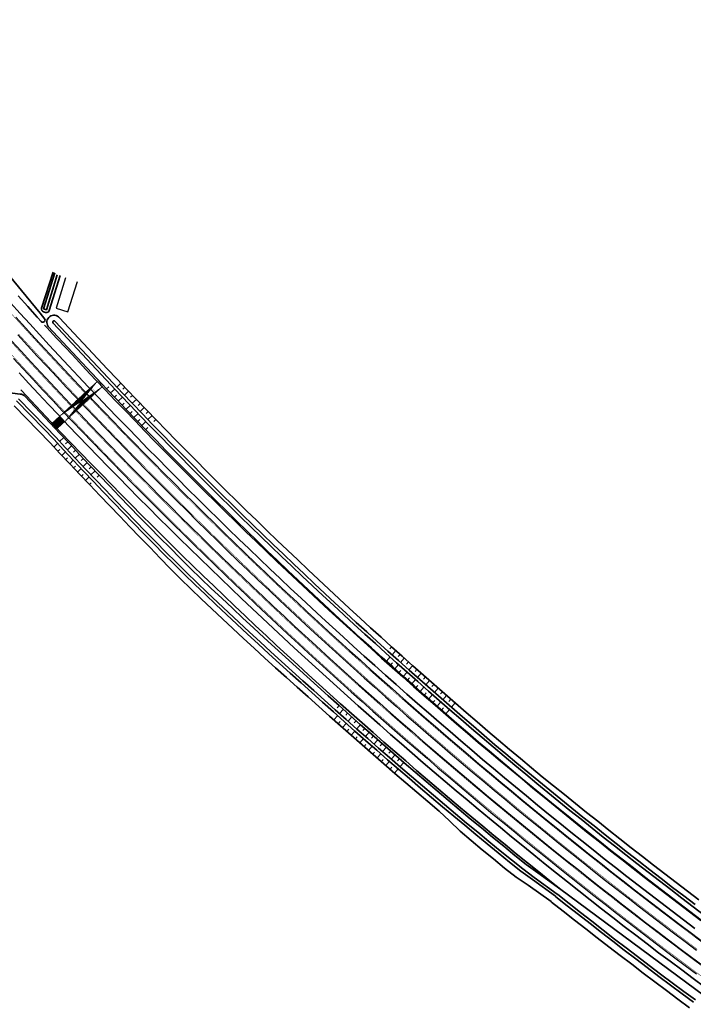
# Model space of a CAD drawing. Header units: metres. Extents: x 154839 to 161660, y 370737 to 378039.
# Tile 110 of 121: x 155927 to 156162, y 376617 to 376960. Entities that reach past the tile are written whole.
import ezdxf

# ---------------------------------------------------------------- set-up
doc = ezdxf.new("R2010")
doc.units = ezdxf.units.M
doc.linetypes.add('VW-3-3_STREEP', pattern=[6, 3, -3])
doc.linetypes.add('x-WE-SO-DWM-S-NW-Voorkeursalternatief$0$AM-AS', pattern=[16, 10, -2, 2, -2])
for name, color, linetype, lineweight in [('B-WE-GW-TALUDARCERING_WATER-G', 130, 'Continuous', 18), ('n-we-am-as_kunstwerk_duiker-g', 10, 'x-WE-SO-DWM-S-NW-Voorkeursalternatief$0$AM-AS', 18), ('N-WE-GW-GRONDWERK_BERM-G', 100, 'Continuous', 35), ('N-WE-GW-WATERGANG-G', 130, 'Continuous', 35), ('N-WE-VH-VERHARDING_HALFVERHARDING_BERM-G', 252, 'Continuous', 35), ('N-WE-VH-VERHARDING_KANTVERHARDING-G', 210, 'Continuous', 30), ('N-WE-VW-MARKERING_LANGS_STREEP_33_015-G', 7, 'VW-3-3_STREEP', 35), ('N-WE-VW-MARKERING_LANGS_STREEP_DOORGETROKKEN_015-G', 7, 'Continuous', 35), ('x-we-so-dwm-s-nw-voorkeursalternatief$0$n-we-am-as_kunstwerk_duiker-g', 10, 'x-WE-SO-DWM-S-NW-Voorkeursalternatief$0$AM-AS', 18)]:
    doc.layers.add(name, color=color, linetype=linetype, lineweight=lineweight)

msp = doc.modelspace()

# ---------------------------------------------------------------- hatches: boundary and pattern name
at = {"layer": 'n-we-am-as_kunstwerk_duiker-g'}
h = msp.add_hatch(dxfattribs=at)
h.set_pattern_fill('ACET-2D-ANSI32', color=254, scale=0.883674, angle=42.7985)
h.set_pattern_definition([(87.79849287, (0, 0), (-0.33113322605, 0.01272957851), []), (87.79849287, (0.11462, 0.10613), (-0.33113322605, 0.01272957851), [])])
h.paths.add_polyline_path([(155940.3, 376817.38), (155956.37, 376832.26), (155954.57, 376834.21), (155938.5, 376819.33)])
edge = h.paths.add_edge_path(flags=17)
edge.add_line((155942.92, 376819.81), (155941.12, 376821.75))
edge.add_line((155956.37, 376832.26), (155954.57, 376834.21))

# ---------------------------------------------------------------- linework, layer by layer
at = {"layer": 'B-WE-GW-TALUDARCERING_WATER-G'}
for p, q in [((155957.65, 376831.37), (155958.38, 376832.06)), ((155962.61, 376833.38), (155961.17, 376832.02)), ((155963.96, 376831.96), (155963.24, 376831.28)), ((155959, 376829.94), (155960.46, 376831.32)), ((155960.36, 376828.51), (155961.08, 376829.2)), ((155961.71, 376827.09), (155963.16, 376828.47)), ((155965.31, 376830.54), (155963.88, 376829.17)), ((155966.67, 376829.12), (155965.95, 376828.44)), ((155963.07, 376825.67), (155963.8, 376826.36)), ((155964.44, 376824.25), (155965.88, 376825.63)), ((155968.02, 376827.71), (155966.59, 376826.34)), ((155969.38, 376826.29), (155968.66, 376825.61)), ((155970.74, 376824.88), (155969.31, 376823.5)), ((155965.8, 376822.83), (155966.52, 376823.52)), ((155967.16, 376821.41), (155968.6, 376822.79)), ((155972.1, 376823.46), (155971.39, 376822.77)), ((155973.46, 376822.06), (155972.04, 376820.67)), ((155968.52, 376819.99), (155969.24, 376820.69)), ((155969.89, 376818.58), (155971.33, 376819.97)), ((155974.83, 376820.65), (155974.12, 376819.96)), ((155971.26, 376817.17), (155971.98, 376817.86)), ((155939.3, 376811.13), (155940.57, 376812.31)), ((155942.72, 376814.4), (155941.26, 376813.04)), ((155944.08, 376812.94), (155943.35, 376812.26)), ((155945.44, 376811.48), (155943.98, 376810.11)), ((155940.66, 376809.67), (155941.29, 376810.26)), ((155942.02, 376808.2), (155943.29, 376809.39)), ((155946.8, 376810.03), (155946.08, 376809.35)), ((155948.17, 376808.58), (155946.71, 376807.21)), ((155943.39, 376806.75), (155944.02, 376807.34)), ((155944.76, 376805.29), (155946.02, 376806.48)), ((155946.13, 376803.83), (155946.76, 376804.43)), ((155949.53, 376807.13), (155948.81, 376806.44)), ((155950.9, 376805.67), (155949.44, 376804.3)), ((155947.49, 376802.38), (155948.76, 376803.57)), ((155948.87, 376800.92), (155949.5, 376801.52)), ((155952.27, 376804.22), (155951.54, 376803.53)), ((155953.64, 376802.78), (155952.19, 376801.4)), ((155955.02, 376801.33), (155954.29, 376800.65)), ((155950.25, 376799.47), (155951.5, 376800.67)), ((155951.62, 376798.03), (155952.25, 376798.63)), ((156056.98, 376741.48), (156056.32, 376740.74)), ((156058.45, 376740.17), (156057.12, 376738.69)), ((156055.13, 376736.45), (156056.46, 376737.94)), ((156056.6, 376735.14), (156057.26, 376735.88)), ((156059.91, 376738.86), (156059.25, 376738.12)), ((156061.38, 376737.54), (156060.06, 376736.07)), ((156062.85, 376736.23), (156062.18, 376735.49)), ((156058.07, 376733.82), (156059.4, 376735.31)), ((156059.54, 376732.5), (156060.21, 376733.25)), ((156061.01, 376731.19), (156062.34, 376732.68)), ((156064.31, 376734.92), (156062.99, 376733.44)), ((156065.79, 376733.62), (156065.13, 376732.87)), ((156067.26, 376732.31), (156065.95, 376730.83)), ((156062.49, 376729.88), (156063.15, 376730.63)), ((156063.97, 376728.57), (156065.29, 376730.07)), ((156068.74, 376731.01), (156068.08, 376730.27)), ((156070.21, 376729.71), (156068.9, 376728.22)), ((156065.45, 376727.27), (156066.11, 376728.02)), ((156066.93, 376725.96), (156068.25, 376727.46)), ((156068.4, 376724.65), (156069.07, 376725.4)), ((156071.69, 376728.4), (156071.03, 376727.66)), ((156073.17, 376727.11), (156071.86, 376725.61)), ((156074.65, 376725.81), (156074, 376725.06)), ((156069.89, 376723.35), (156071.21, 376724.86)), ((156071.38, 376722.05), (156072.04, 376722.81)), ((156072.86, 376720.75), (156074.18, 376722.26)), ((156076.13, 376724.52), (156074.83, 376723.02)), ((156077.61, 376723.22), (156076.96, 376722.48)), ((156079.1, 376721.93), (156077.79, 376720.43)), ((156038.66, 376721.03), (156037.99, 376720.28)), ((156040.15, 376719.7), (156038.83, 376718.2)), ((156074.35, 376719.46), (156075.01, 376720.21)), ((156075.84, 376718.16), (156077.15, 376719.66)), ((156036.87, 376716.02), (156038.15, 376717.46)), ((156038.37, 376714.69), (156039.01, 376715.41)), ((156041.65, 376718.37), (156040.98, 376717.62)), ((156043.14, 376717.04), (156041.82, 376715.55)), ((156044.64, 376715.71), (156043.97, 376714.96)), ((156039.87, 376713.35), (156041.15, 376714.8)), ((156041.37, 376712.02), (156042.01, 376712.74)), ((156042.86, 376710.69), (156044.15, 376712.13)), ((156046.13, 376714.38), (156044.81, 376712.89)), ((156047.64, 376713.06), (156046.98, 376712.31)), ((156049.14, 376711.74), (156047.82, 376710.24)), ((156044.37, 376709.37), (156045.01, 376710.09)), ((156045.88, 376708.04), (156047.15, 376709.49)), ((156050.64, 376710.42), (156049.98, 376709.67)), ((156052.15, 376709.1), (156050.83, 376707.6)), ((156047.39, 376706.72), (156048.02, 376707.45)), ((156048.89, 376705.39), (156050.17, 376706.85)), ((156050.4, 376704.07), (156051.04, 376704.8)), ((156053.65, 376707.78), (156052.99, 376707.03)), ((156055.16, 376706.47), (156053.85, 376704.96)), ((156056.67, 376705.16), (156056.01, 376704.41)), ((156051.92, 376702.76), (156053.19, 376704.22)), ((156053.43, 376701.44), (156054.07, 376702.17)), ((156054.95, 376700.13), (156056.21, 376701.59)), ((156058.18, 376703.85), (156056.87, 376702.34)), ((156059.69, 376702.54), (156059.04, 376701.79)), ((156056.46, 376698.81), (156057.09, 376699.54)), ((156057.98, 376697.5), (156059.24, 376698.96)), ((156061.2, 376701.23), (156059.89, 376699.72))]:
    msp.add_line(p, q, dxfattribs=at)
at = {"layer": 'N-WE-GW-GRONDWERK_BERM-G', "elevation": 0, "flags": 128}
for points in [[(155850.8, 376961.85), (155853.7, 376957.82), (155856.6, 376953.8), (155859.55, 376949.81), (155862.72, 376946), (155865.84, 376942.15), (155868.85, 376938.21), (155871.87, 376934.28), (155874.88, 376930.34), (155877.94, 376926.44), (155881.04, 376922.57), (155884.16, 376918.72), (155887.3, 376914.88), (155890.55, 376911.13), (155893.76, 376907.36), (155896.86, 376903.48), (155899.97, 376899.62), (155903.09, 376895.77), (155906.23, 376891.93), (155934.43, 376857.76), (155936.14, 376855.61)], [(155926.81, 376863.74), (155930.15, 376860.06), (155933.49, 376856.39), (155934.98, 376854.77)], [(155936.03, 376853.62), (155936.85, 376852.73), (155940.22, 376849.07), (155943.6, 376845.43), (155946.98, 376841.79), (155950.39, 376838.18), (155953.79, 376834.56), (155957.22, 376830.96), (155960.65, 376827.36), (155964.09, 376823.78), (155967.54, 376820.21), (155971.01, 376816.65), (155974.48, 376813.09), (155977.97, 376809.56), (155981.46, 376806.02), (155984.97, 376802.5), (155988.48, 376798.99), (155992.01, 376795.49), (155995.54, 376791.99), (155999.09, 376788.52), (156002.64, 376785.04), (156006.21, 376781.59), (156009.78, 376778.14), (156013.38, 376774.7), (156016.97, 376771.27), (156020.58, 376767.86), (156024.19, 376764.45), (156027.82, 376761.06), (156031.46, 376757.67), (156035.11, 376754.3), (156038.76, 376750.93), (156042.43, 376747.58), (156046.1, 376744.23), (156049.8, 376740.91), (156053.49, 376737.58), (156057.2, 376734.28), (156060.91, 376730.97), (156064.64, 376727.69), (156068.37, 376724.41), (156072.12, 376721.15), (156075.87, 376717.89), (156079.64, 376714.65), (156083.4, 376711.41), (156087.19, 376708.2), (156090.98, 376704.98), (156094.79, 376701.79), (156098.59, 376698.6), (156102.42, 376695.43), (156106.24, 376692.25), (156110.09, 376689.11), (156113.93, 376685.96), (156117.79, 376682.83), (156121.65, 376679.71), (156125.53, 376676.6), (156129.41, 376673.5), (156133.31, 376670.42), (156137.21, 376667.34), (156141.13, 376664.28), (156145.05, 376661.23), (156148.98, 376658.19), (156152.91, 376655.16), (156156.87, 376652.15), (156160.82, 376649.14), (156164.79, 376646.15)], [(155927.77, 376831.03), (155927.93, 376830.86), (155931.36, 376827.17), (155934.8, 376823.51), (155938.25, 376819.85), (155941.72, 376816.2), (155945.19, 376812.56), (155948.68, 376808.94), (155952.18, 376805.31), (155955.69, 376801.71), (155959.2, 376798.11), (155962.73, 376794.53), (155966.27, 376790.94), (155969.82, 376787.38), (155973.38, 376783.82), (155976.95, 376780.28), (155980.53, 376776.74), (155984.12, 376773.22), (155987.72, 376769.7), (155991.34, 376766.21), (155994.95, 376762.71), (155998.59, 376759.23), (156002.23, 376755.76), (156005.89, 376752.3), (156009.54, 376748.85), (156013.22, 376745.41), (156016.9, 376741.98), (156020.6, 376738.57), (156024.3, 376735.16), (156028.01, 376731.77), (156031.73, 376728.38), (156035.47, 376725.01), (156039.21, 376721.64), (156042.97, 376718.3), (156046.72, 376714.95), (156050.5, 376711.63), (156054.28, 376708.3), (156058.08, 376705), (156061.87, 376701.7), (156065.69, 376698.42), (156069.51, 376695.14), (156073.34, 376691.89), (156077.18, 376688.63), (156081.03, 376685.4), (156084.89, 376682.16), (156088.76, 376678.95), (156092.63, 376675.74), (156096.53, 376672.55), (156100.42, 376669.36), (156104.33, 376666.2), (156108.24, 376663.03), (156112.17, 376659.89), (156115.93, 376656.88)]]:
    msp.add_lwpolyline(points, dxfattribs=at)
at = {"layer": 'N-WE-GW-GRONDWERK_BERM-G'}
msp.add_arc((155935.43, 376855.37), 0.75, 212.2566, 19.2381, dxfattribs=at)
at = {"layer": 'N-WE-GW-WATERGANG-G', "flags": 128}
msp.add_lwpolyline([(155939.04, 376871.99), (155934.99, 376859.49, 0.415367), (155935.64, 376858.22), (155936.37, 376857.99, 0.417033), (155937.63, 376858.65), (155941.41, 376870.88)], format="xyb", dxfattribs=at)
msp.add_lwpolyline([(155939.61, 376871.8), (155935.66, 376859.27), (155936.68, 376858.94), (155940.45, 376871.17)], dxfattribs=at)
at = {"layer": 'N-WE-GW-WATERGANG-G', "elevation": 0, "flags": 128}
for points in [[(156164.88, 376646.26), (156160.91, 376649.26), (156156.96, 376652.27), (156153.01, 376655.28), (156149.08, 376658.32), (156145.15, 376661.36), (156141.23, 376664.41), (156137.32, 376667.47), (156133.42, 376670.55), (156129.52, 376673.63), (156125.63, 376676.73), (156121.75, 376679.83), (156117.89, 376682.95), (156114.02, 376686.07), (156110.17, 376689.21), (156106.32, 376692.35), (156102.49, 376695.51), (156098.67, 376698.68), (156094.87, 376701.89), (156091.07, 376705.09), (156087.29, 376708.31), (156083.51, 376711.54), (156079.75, 376714.78), (156075.99, 376718.03), (156072.24, 376721.3), (156068.5, 376724.56), (156064.78, 376727.85), (156061.06, 376731.14), (156057.36, 376734.46), (156053.65, 376737.77), (156049.97, 376741.1), (156046.29, 376744.44), (156042.63, 376747.79), (156038.96, 376751.15), (156035.32, 376754.53), (156031.68, 376757.9), (156028.05, 376761.3), (156024.43, 376764.7), (156020.83, 376768.12), (156017.23, 376771.54), (156013.64, 376774.98), (156010.06, 376778.42), (156006.5, 376781.89), (156002.94, 376785.35), (155999.4, 376788.83), (155995.85, 376792.31), (155992.33, 376795.82), (155988.81, 376799.32), (155985.31, 376802.85), (155981.81, 376806.37), (155978.33, 376809.92), (155974.86, 376813.46), (155971.4, 376817.03), (155967.94, 376820.59), (155964.5, 376824.18), (155961.07, 376827.77), (155957.65, 376831.37), (155954.24, 376834.98), (155937.29, 376853.13, -0.966852), (155941.24, 376856.15), (155957.86, 376838.4), (155961.26, 376834.81), (155964.67, 376831.21), (155968.09, 376827.64), (155971.52, 376824.06), (155974.97, 376820.51), (155978.41, 376816.95), (155981.88, 376813.42), (155985.35, 376809.88), (155988.84, 376806.37), (155992.33, 376802.85), (155995.84, 376799.36), (155999.35, 376795.87), (156002.88, 376792.39), (156006.41, 376788.92), (156009.96, 376785.47), (156013.51, 376782.02), (156017.09, 376778.58), (156020.66, 376775.15), (156024.25, 376771.74), (156027.84, 376768.33), (156031.45, 376764.94), (156035.07, 376761.56), (156038.7, 376758.19), (156042.33, 376754.82), (156045.98, 376751.48), (156049.63, 376748.13), (156053.31, 376744.81), (156056.98, 376741.48), (156060.67, 376738.18), (156064.36, 376734.88), (156068.07, 376731.6), (156071.78, 376728.31), (156075.51, 376725.06), (156079.24, 376721.8), (156082.99, 376718.56), (156086.74, 376715.32), (156090.51, 376712.11), (156094.28, 376708.9), (156098.07, 376705.7), (156101.86, 376702.51), (156105.67, 376699.35), (156109.5, 376696.21), (156113.35, 376693.09), (156117.19, 376689.97), (156121.06, 376686.86), (156124.92, 376683.76), (156128.79, 376680.68), (156132.67, 376677.6), (156136.56, 376674.53), (156140.46, 376671.47), (156144.36, 376668.43), (156148.27, 376665.38), (156152.2, 376662.36), (156156.12, 376659.34), (156160.06, 376656.34), (156164, 376653.33)], [(156162.72, 376651.65), (156158.78, 376654.66), (156154.84, 376657.67), (156150.91, 376660.7), (156146.99, 376663.73), (156143.08, 376666.78), (156139.17, 376669.83), (156135.28, 376672.9), (156131.38, 376675.98), (156127.51, 376679.07), (156123.63, 376682.16), (156119.77, 376685.28), (156115.91, 376688.39), (156112.07, 376691.53), (156108.23, 376694.67), (156104.41, 376697.82), (156100.59, 376700.99), (156096.8, 376704.18), (156093, 376707.38), (156089.23, 376710.6), (156085.46, 376713.82), (156081.7, 376717.06), (156077.95, 376720.3), (156074.21, 376723.56), (156070.48, 376726.82), (156066.76, 376730.11), (156063.05, 376733.39), (156059.35, 376736.7), (156055.66, 376740), (156051.98, 376743.33), (156048.3, 376746.66), (156044.65, 376750.01), (156040.99, 376753.36), (156037.35, 376756.73), (156033.72, 376760.1), (156030.1, 376763.49), (156026.48, 376766.89), (156022.89, 376770.3), (156019.29, 376773.72), (156015.72, 376777.15), (156012.14, 376780.59), (156008.58, 376784.04), (156005.03, 376787.5), (156001.49, 376790.97), (155997.96, 376794.45), (155994.44, 376797.95), (155990.93, 376801.45), (155987.44, 376804.97), (155983.94, 376808.48), (155980.47, 376812.02), (155977, 376815.56), (155973.55, 376819.12), (155970.09, 376822.68), (155966.66, 376826.26), (155963.23, 376829.84), (155959.82, 376833.44), (155956.41, 376837.04), (155939.71, 376854.89, 1.043552), (155938.97, 376854.22), (155955.69, 376836.35), (155959.1, 376832.75), (155962.51, 376829.15), (155965.94, 376825.57), (155969.38, 376821.99), (155972.83, 376818.42), (155976.28, 376814.86), (155979.76, 376811.32), (155983.23, 376807.78), (155986.73, 376804.26), (155990.22, 376800.74), (155993.74, 376797.24), (155997.26, 376793.74), (156000.79, 376790.26), (156004.33, 376786.78), (156007.89, 376783.32), (156011.45, 376779.86), (156015.02, 376776.43), (156018.6, 376772.99), (156022.2, 376769.57), (156025.8, 376766.16), (156029.42, 376762.76), (156033.04, 376759.37), (156036.68, 376756), (156040.31, 376752.62), (156043.97, 376749.27), (156047.63, 376745.92), (156051.31, 376742.59), (156054.99, 376739.26), (156058.69, 376735.95), (156062.38, 376732.64), (156066.1, 376729.36), (156069.82, 376726.07), (156073.56, 376722.81), (156077.29, 376719.54), (156081.05, 376716.3), (156084.81, 376713.06), (156088.58, 376709.84), (156092.36, 376706.62), (156096.15, 376703.42), (156099.95, 376700.22), (156103.77, 376697.05), (156107.59, 376693.89), (156111.44, 376690.76), (156115.28, 376687.62), (156119.14, 376684.5), (156123, 376681.38), (156126.88, 376678.29), (156130.76, 376675.19), (156134.66, 376672.12), (156138.55, 376669.04), (156142.46, 376665.99), (156146.37, 376662.94), (156150.3, 376659.9), (156154.23, 376656.87), (156158.17, 376653.86), (156162.12, 376650.85), (156166.08, 376647.86)], [(155902.72, 376832.83), (155927.52, 376829.57, -0.204322), (155929.27, 376828.67), (155941.37, 376815.86), (155944.79, 376812.17), (155948.24, 376808.51), (155951.68, 376804.84), (155955.15, 376801.19), (155958.62, 376797.54), (155962.12, 376793.92), (155965.61, 376790.29), (155969.13, 376786.69), (155972.65, 376783.09), (155976.19, 376779.51), (155979.73, 376775.93), (155983.29, 376772.37), (155986.85, 376768.81), (155990.49, 376765.33), (155994.13, 376761.85), (155997.79, 376758.4), (156001.46, 376754.94), (156005.14, 376751.51), (156008.82, 376748.08), (156012.52, 376744.66), (156016.23, 376741.25), (156019.95, 376737.86), (156023.67, 376734.47), (156027.41, 376731.1), (156031.15, 376727.74), (156034.91, 376724.39), (156038.66, 376721.03), (156042.42, 376717.68), (156046.18, 376714.34), (156049.97, 376711.02), (156053.75, 376707.7), (156057.55, 376704.4), (156061.35, 376701.1), (156065.18, 376697.82), (156069, 376694.55), (156072.84, 376691.29), (156076.68, 376688.04), (156080.54, 376684.81), (156084.4, 376681.58), (156088.28, 376678.38), (156092.16, 376675.17), (156096.06, 376671.99), (156099.96, 376668.8), (156103.9, 376665.67), (156107.97, 376662.69), (156115.93, 376656.88)]]:
    msp.add_lwpolyline(points, format="xyb", dxfattribs=at)
for points in [[(155925.44, 376825.45), (155937.94, 376812.6), (155941.37, 376808.9), (155944.82, 376805.22), (155948.28, 376801.54), (155951.76, 376797.88), (155955.24, 376794.23), (155958.74, 376790.59), (155962.25, 376786.96), (155965.77, 376783.34), (155969.25, 376779.68), (155972.76, 376776.05), (155976.27, 376772.42), (155979.8, 376768.81), (155983.34, 376765.2), (155986.97, 376761.69), (155990.62, 376758.2), (155994.3, 376754.74), (155997.97, 376751.28), (156001.66, 376747.83), (156005.36, 376744.39), (156009.08, 376740.97), (156012.81, 376737.57), (156016.55, 376734.18), (156020.3, 376730.8), (156024.06, 376727.43), (156027.83, 376724.07), (156031.61, 376720.72), (156035.37, 376717.35), (156039.14, 376714), (156042.91, 376710.64), (156046.71, 376707.31), (156050.5, 376703.98), (156054.31, 376700.67), (156058.13, 376697.37), (156061.96, 376694.08), (156065.79, 376690.8), (156069.65, 376687.53), (156073.5, 376684.27), (156077.18, 376680.81), (156080.84, 376677.3), (156084.64, 376673.98), (156088.53, 376670.76), (156092.45, 376667.57), (156096.36, 376664.38), (156100.33, 376661.26), (156104.51, 376658.39), (156112.57, 376652.68), (156112.75, 376652.54), (156116.71, 376649.41), (156120.67, 376646.28), (156124.65, 376643.17), (156128.63, 376640.07), (156132.63, 376636.99), (156136.63, 376633.9), (156140.64, 376630.85), (156144.66, 376627.79), (156148.69, 376624.75), (156152.72, 376621.72), (156156.77, 376618.71), (156160.82, 376615.7)], [(156162.24, 376617.61), (156158.19, 376620.61), (156154.15, 376623.62), (156150.12, 376626.65), (156146.09, 376629.68), (156142.08, 376632.74), (156138.07, 376635.79), (156134.08, 376638.87), (156130.09, 376641.95), (156126.12, 376645.05), (156122.14, 376648.15), (156118.19, 376651.27), (156114.23, 376654.4), (156114.05, 376654.54), (156106.09, 376660.36), (156102.02, 376663.34), (156098.07, 376666.48), (156094.16, 376669.67), (156090.26, 376672.85), (156086.37, 376676.07), (156082.48, 376679.28), (156078.61, 376682.51), (156074.75, 376685.75), (156070.9, 376689.01), (156067.05, 376692.27), (156063.22, 376695.55), (156059.39, 376698.83), (156055.58, 376702.13), (156051.77, 376705.44), (156047.98, 376708.76), (156044.2, 376712.09), (156040.43, 376715.44), (156036.66, 376718.79), (156032.91, 376722.16), (156029.14, 376725.51), (156025.39, 376728.89), (156021.64, 376732.26), (156017.91, 376735.66), (156014.19, 376739.05), (156010.48, 376742.47), (156006.77, 376745.89), (156003.08, 376749.33), (155999.39, 376752.77), (155995.72, 376756.23), (155992.05, 376759.69), (155988.4, 376763.17), (155984.76, 376766.66), (155981.19, 376770.23), (155977.62, 376773.79), (155974.08, 376777.38), (155970.53, 376780.96), (155967.01, 376784.57), (155963.48, 376788.18), (155959.98, 376791.81), (155956.48, 376795.44), (155953.01, 376799.1), (155949.53, 376802.75), (155946.08, 376806.42), (155942.62, 376810.1), (155939.2, 376813.8), (155935.71, 376817.44), (155926.2, 376827.24)], [(155926.94, 376827.91), (155936.44, 376818.13), (155939.92, 376814.49), (155943.35, 376810.79), (155946.8, 376807.12), (155950.25, 376803.44), (155953.72, 376799.79), (155957.2, 376796.14), (155960.69, 376792.51), (155964.19, 376788.89), (155967.71, 376785.28), (155971.24, 376781.67), (155974.78, 376778.09), (155978.32, 376774.5), (155981.89, 376770.94), (155985.46, 376767.38), (155989.1, 376763.89), (155992.74, 376760.41), (155996.41, 376756.95), (156000.08, 376753.49), (156003.76, 376750.06), (156007.45, 376746.62), (156011.16, 376743.2), (156014.87, 376739.79), (156018.59, 376736.39), (156022.32, 376733), (156026.06, 376729.63), (156029.81, 376726.25), (156033.57, 376722.9), (156037.32, 376719.54), (156041.09, 376716.19), (156044.86, 376712.84), (156048.65, 376709.52), (156052.43, 376706.19), (156056.24, 376702.89), (156060.05, 376699.59), (156063.87, 376696.31), (156067.7, 376693.03), (156071.55, 376689.77), (156075.39, 376686.51), (156079.26, 376683.28), (156083.12, 376680.05), (156087.01, 376676.84), (156090.89, 376673.63), (156094.8, 376670.44), (156098.7, 376667.25), (156102.65, 376664.12), (156106.71, 376661.13), (156114.68, 376655.32), (156114.85, 376655.18), (156118.81, 376652.06), (156122.76, 376648.94), (156126.73, 376645.84), (156130.7, 376642.74), (156134.69, 376639.66), (156138.68, 376636.58), (156142.69, 376633.53), (156146.69, 376630.48), (156150.72, 376627.45), (156154.74, 376624.42), (156158.79, 376621.42), (156162.83, 376618.41)], [(156240.48, 376564.65), (156115.93, 376656.88)]]:
    msp.add_lwpolyline(points, dxfattribs=at)
at = {"layer": 'N-WE-VH-VERHARDING_HALFVERHARDING_BERM-G', "elevation": 0, "flags": 128}
for points in [[(155924.17, 376861.36), (155927.52, 376857.68), (155930.87, 376853.99), (155934.24, 376850.33), (155937.61, 376846.66), (155941, 376843.02), (155944.39, 376839.37), (155947.8, 376835.74), (155951.22, 376832.12), (155954.65, 376828.51), (155958.08, 376824.91), (155961.54, 376821.32), (155964.99, 376817.74), (155968.47, 376814.17), (155971.94, 376810.61), (155975.44, 376807.06), (155978.94, 376803.52), (155982.45, 376799.99), (155985.97, 376796.47), (155989.51, 376792.97), (155993.05, 376789.46), (155996.61, 376785.98), (156000.17, 376782.5), (156003.75, 376779.04), (156007.32, 376775.58), (156010.92, 376772.14), (156014.52, 376768.7), (156018.14, 376765.28), (156021.76, 376761.86), (156025.4, 376758.46), (156029.04, 376755.06), (156032.7, 376751.69), (156036.36, 376748.31), (156040.04, 376744.96), (156043.72, 376741.6), (156047.42, 376738.27), (156051.12, 376734.94), (156054.84, 376731.63), (156058.56, 376728.32), (156062.29, 376725.03), (156066.03, 376721.74), (156069.79, 376718.47), (156073.55, 376715.2), (156077.32, 376711.96), (156081.1, 376708.71), (156084.89, 376705.49), (156088.69, 376702.27), (156092.5, 376699.07), (156096.32, 376695.87), (156100.15, 376692.69), (156103.98, 376689.51), (156107.84, 376686.36), (156111.69, 376683.2), (156115.56, 376680.07), (156119.43, 376676.94), (156123.32, 376673.83), (156127.21, 376670.72), (156131.11, 376667.63), (156135.02, 376664.55), (156138.94, 376661.48), (156142.87, 376658.42), (156146.81, 376655.38), (156150.76, 376652.34), (156154.72, 376649.32), (156158.68, 376646.31), (156162.65, 376643.31)], [(155927.11, 376836.95), (155930.53, 376833.28), (155933.95, 376829.6), (155937.39, 376825.94), (155940.83, 376822.29), (155944.29, 376818.65), (155947.76, 376815.01), (155951.24, 376811.4), (155954.72, 376807.78), (155958.23, 376804.19), (155961.73, 376800.59), (155965.26, 376797.02), (155968.79, 376793.44), (155972.33, 376789.89), (155975.88, 376786.34), (155979.45, 376782.8), (155983.02, 376779.27), (155986.61, 376775.76), (155990.2, 376772.25), (155993.8, 376768.76), (155997.41, 376765.27), (156001.04, 376761.8), (156004.67, 376758.33), (156008.32, 376754.88), (156011.97, 376751.43), (156015.64, 376748.01), (156019.32, 376744.58), (156023.01, 376741.18), (156026.7, 376737.77), (156030.41, 376734.39), (156034.12, 376731.01), (156037.85, 376727.65), (156041.58, 376724.29), (156045.33, 376720.95), (156049.08, 376717.61), (156052.85, 376714.29), (156056.62, 376710.97), (156060.41, 376707.68), (156064.19, 376704.39), (156068, 376701.11), (156071.81, 376697.84), (156075.64, 376694.59), (156079.47, 376691.34), (156083.31, 376688.11), (156087.16, 376684.89), (156091.03, 376681.68), (156094.89, 376678.48), (156098.78, 376675.3), (156102.66, 376672.12), (156106.56, 376668.96), (156110.47, 376665.8), (156114.39, 376662.66), (156118.31, 376659.53), (156122.25, 376656.41), (156126.19, 376653.3), (156130.15, 376650.21), (156134.1, 376647.12), (156138.08, 376644.06), (156142.06, 376640.99), (156146.05, 376637.95), (156150.04, 376634.9), (156154.06, 376631.89), (156158.07, 376628.87), (156162.1, 376625.87), (156166.13, 376622.88)]]:
    msp.add_lwpolyline(points, dxfattribs=at)
at = {"layer": 'N-WE-VH-VERHARDING_KANTVERHARDING-G', "flags": 128}
msp.add_lwpolyline([(155943.35, 376870.01), (155940.07, 376859.46), (155944.17, 376858.18), (155947.47, 376868.84)], dxfattribs=at)
at = {"layer": 'N-WE-VH-VERHARDING_KANTVERHARDING-G', "elevation": 0, "flags": 128}
for points in [[(155926.04, 376856.33), (155929.39, 376852.64), (155932.77, 376848.97), (155936.14, 376845.3), (155939.54, 376841.65), (155942.93, 376838), (155946.35, 376834.37), (155949.76, 376830.74), (155953.2, 376827.13), (155956.64, 376823.52), (155960.1, 376819.93), (155963.56, 376816.34), (155967.04, 376812.78), (155970.52, 376809.21), (155974.02, 376805.66), (155977.52, 376802.11), (155981.04, 376798.58), (155984.56, 376795.05), (155988.1, 376791.55), (155991.65, 376788.04), (155995.21, 376784.55), (155998.77, 376781.07), (156002.36, 376777.6), (156005.94, 376774.14), (156009.54, 376770.69), (156013.15, 376767.25), (156016.77, 376763.82), (156020.39, 376760.4), (156024.04, 376757), (156027.68, 376753.6), (156031.35, 376750.22), (156035.01, 376746.84), (156038.69, 376743.48), (156042.38, 376740.12), (156046.08, 376736.78), (156049.78, 376733.45), (156053.51, 376730.13), (156057.23, 376726.82), (156060.97, 376723.53), (156064.71, 376720.23), (156068.48, 376716.96), (156072.24, 376713.69), (156076.02, 376710.44), (156079.8, 376707.19), (156083.6, 376703.97), (156087.4, 376700.74), (156091.22, 376697.54), (156095.04, 376694.33), (156098.88, 376691.15), (156102.71, 376687.97), (156106.57, 376684.81), (156110.43, 376681.65), (156114.3, 376678.52), (156118.18, 376675.38), (156122.07, 376672.27), (156125.96, 376669.16), (156129.87, 376666.06), (156133.78, 376662.97), (156137.71, 376659.91), (156141.64, 376656.84), (156145.59, 376653.8), (156149.54, 376650.75), (156153.5, 376647.73), (156157.47, 376644.71), (156161.45, 376641.71), (156165.44, 376638.72)], [(155926.7, 376850.18), (155930.08, 376846.5), (155933.46, 376842.82), (155936.86, 376839.17), (155940.26, 376835.51), (155943.69, 376831.87), (155947.11, 376828.23), (155950.56, 376824.62), (155954, 376821), (155957.47, 376817.4), (155960.94, 376813.8), (155964.42, 376810.23), (155967.91, 376806.65), (155971.42, 376803.09), (155974.93, 376799.54), (155978.46, 376796), (155981.99, 376792.47), (155985.54, 376788.95), (155989.09, 376785.44), (155992.66, 376781.94), (155996.23, 376778.45), (155999.82, 376774.98), (156003.41, 376771.5), (156007.02, 376768.05), (156010.63, 376764.6), (156014.26, 376761.17), (156017.9, 376757.74), (156021.55, 376754.33), (156025.2, 376750.92), (156028.87, 376747.54), (156032.54, 376744.15), (156036.23, 376740.78), (156039.93, 376737.42), (156043.64, 376734.07), (156047.35, 376730.73), (156051.08, 376727.41), (156054.81, 376724.09), (156058.56, 376720.79), (156062.31, 376717.49), (156066.08, 376714.21), (156069.85, 376710.93), (156073.64, 376707.67), (156077.43, 376704.42), (156081.24, 376701.19), (156085.05, 376697.95), (156088.87, 376694.74), (156092.7, 376691.53), (156096.55, 376688.34), (156100.39, 376685.15), (156104.26, 376681.99), (156108.12, 376678.82), (156112, 376675.68), (156115.89, 376672.54), (156119.79, 376669.42), (156123.69, 376666.3), (156127.61, 376663.2), (156131.53, 376660.1), (156135.47, 376657.03), (156139.41, 376653.96), (156143.36, 376650.91), (156147.32, 376647.86), (156151.29, 376644.83), (156155.27, 376641.8), (156159.26, 376638.8), (156163.25, 376635.79)], [(155924.48, 376848.16), (155927.87, 376844.47), (155931.26, 376840.79), (155934.67, 376837.12), (155938.07, 376833.46), (155941.5, 376829.82), (155944.93, 376826.17), (155948.39, 376822.55), (155951.84, 376818.92), (155955.31, 376815.32), (155958.78, 376811.72), (155962.27, 376808.13), (155965.77, 376804.55), (155969.28, 376800.99), (155972.8, 376797.42), (155976.33, 376793.88), (155979.87, 376790.34), (155983.42, 376786.82), (155986.98, 376783.3), (155990.56, 376779.8), (155994.13, 376776.3), (155997.73, 376772.82), (156001.33, 376769.34), (156004.95, 376765.88), (156008.57, 376762.43), (156012.2, 376758.99), (156015.84, 376755.55), (156019.5, 376752.14), (156023.16, 376748.72), (156026.84, 376745.33), (156030.51, 376741.94), (156034.21, 376738.57), (156037.91, 376735.19), (156041.63, 376731.84), (156045.35, 376728.49), (156049.08, 376725.17), (156052.82, 376721.84), (156056.58, 376718.53), (156060.34, 376715.23), (156064.11, 376711.94), (156067.89, 376708.66), (156071.69, 376705.4), (156075.48, 376702.14), (156079.3, 376698.9), (156083.11, 376695.66), (156086.94, 376692.44), (156090.78, 376689.23), (156094.63, 376686.03), (156098.48, 376682.84), (156102.36, 376679.67), (156106.23, 376676.5), (156110.12, 376673.35), (156114.01, 376670.2), (156117.92, 376667.07), (156121.82, 376663.95), (156125.75, 376660.85), (156129.68, 376657.74), (156133.62, 376654.67), (156137.57, 376651.59), (156141.53, 376648.53), (156145.49, 376645.47), (156149.47, 376642.44), (156153.46, 376639.41), (156157.45, 376636.4), (156161.45, 376633.39), (156165.47, 376630.41)], [(155925.18, 376842), (155928.58, 376838.31), (155931.99, 376834.64), (155935.41, 376830.97), (155938.85, 376827.31), (155942.28, 376823.66), (155945.74, 376820.03), (155949.2, 376816.4), (155952.68, 376812.79), (155956.16, 376809.18), (155959.66, 376805.58), (155963.16, 376801.99), (155966.68, 376798.42), (155970.21, 376794.85), (155973.75, 376791.3), (155977.29, 376787.75), (155980.86, 376784.23), (155984.42, 376780.7), (155988.01, 376777.19), (155991.59, 376773.68), (155995.2, 376770.2), (155998.8, 376766.71), (156002.43, 376763.24), (156006.05, 376759.78), (156009.7, 376756.34), (156013.34, 376752.89), (156017.01, 376749.47), (156020.68, 376746.05), (156024.36, 376742.65), (156028.05, 376739.25), (156031.75, 376735.87), (156035.46, 376732.49), (156039.19, 376729.13), (156042.91, 376725.78), (156046.66, 376722.44), (156050.4, 376719.11), (156054.17, 376715.79), (156057.93, 376712.48), (156061.72, 376709.19), (156065.5, 376705.9), (156069.31, 376702.63), (156073.11, 376699.36), (156076.93, 376696.12), (156080.76, 376692.87), (156084.6, 376689.65), (156088.44, 376686.42), (156092.3, 376683.22), (156096.16, 376680.02), (156100.04, 376676.84), (156103.92, 376673.67), (156107.82, 376670.51), (156111.72, 376667.36), (156115.64, 376664.22), (156119.55, 376661.09), (156123.49, 376657.98), (156127.42, 376654.87), (156131.38, 376651.79), (156135.33, 376648.7), (156139.3, 376645.64), (156143.27, 376642.58), (156147.26, 376639.54), (156151.25, 376636.5), (156155.26, 376633.48), (156159.27, 376630.47), (156163.29, 376627.48)]]:
    msp.add_lwpolyline(points, dxfattribs=at)
at = {"layer": 'N-WE-VW-MARKERING_LANGS_STREEP_33_015-G', "const_width": 0.15, "elevation": 0, "flags": 128}
for points in [[(155118.21, 377638.59), (155120.88, 377635.72), (155124.29, 377632.05), (155127.69, 377628.36), (155131.08, 377624.67), (155134.45, 377620.98), (155137.83, 377617.29), (155141.2, 377613.61), (155144.58, 377609.92), (155147.95, 377606.23), (155151.33, 377602.54), (155154.7, 377598.85), (155158.08, 377595.16), (155161.45, 377591.47), (155164.83, 377587.78), (155168.2, 377584.1), (155171.58, 377580.41), (155174.96, 377576.72), (155178.33, 377573.03), (155181.71, 377569.34), (155185.08, 377565.65), (155188.46, 377561.96), (155191.83, 377558.27), (155195.21, 377554.58), (155198.58, 377550.9), (155201.96, 377547.21), (155205.33, 377543.52), (155208.71, 377539.83), (155212.08, 377536.14), (155215.46, 377532.45), (155218.84, 377528.76), (155222.21, 377525.07), (155228.96, 377517.7), (155235.71, 377510.32), (155242.46, 377502.94), (155249.21, 377495.56), (155255.96, 377488.19), (155262.71, 377480.81), (155266.09, 377477.12), (155269.47, 377473.43), (155272.84, 377469.74), (155276.22, 377466.05), (155279.59, 377462.37), (155282.97, 377458.68), (155286.34, 377454.99), (155289.72, 377451.3), (155293.09, 377447.61), (155296.47, 377443.92), (155299.84, 377440.23), (155303.22, 377436.54), (155306.59, 377432.86), (155309.97, 377429.17), (155313.34, 377425.48), (155316.72, 377421.79), (155320.1, 377418.1), (155323.47, 377414.41), (155326.85, 377410.72), (155330.22, 377407.03), (155333.6, 377403.35), (155336.97, 377399.66), (155340.35, 377395.97), (155343.72, 377392.28), (155347.1, 377388.59), (155350.47, 377384.9), (155353.85, 377381.22), (155357.23, 377377.54), (155360.61, 377373.88), (155364, 377370.22), (155367.4, 377366.58), (155370.81, 377362.95), (155374.23, 377359.33), (155377.67, 377355.74), (155381.13, 377352.17), (155384.61, 377348.62), (155388.12, 377345.1), (155391.64, 377341.61), (155395.19, 377338.15), (155398.77, 377334.72), (155402.38, 377331.32), (155406.02, 377327.94), (155409.69, 377324.6), (155413.38, 377321.29), (155417.1, 377318.01), (155420.85, 377314.76), (155424.63, 377311.55), (155428.43, 377308.36), (155432.26, 377305.21), (155436.11, 377302.08), (155439.99, 377298.99), (155443.9, 377295.94), (155447.83, 377292.91), (155451.78, 377289.92), (155455.76, 377286.96), (155459.77, 377284.04), (155463.8, 377281.14), (155467.85, 377278.28), (155471.93, 377275.46), (155476.03, 377272.67), (155480.16, 377269.91), (155484.3, 377267.19), (155488.47, 377264.51), (155492.66, 377261.85), (155496.88, 377259.24), (155501.11, 377256.65), (155505.37, 377254.1), (155509.65, 377251.57), (155513.95, 377249.07), (155518.26, 377246.6), (155522.6, 377244.15), (155526.93, 377241.7), (155531.29, 377239.28), (155535.65, 377236.87), (155539.4, 377234.81), (155540.03, 377234.47), (155544.41, 377232.07), (155548.79, 377229.68), (155553.18, 377227.29), (155557.58, 377224.9), (155561.97, 377222.51), (155566.37, 377220.11), (155570.76, 377217.7), (155575.15, 377215.28), (155579.53, 377212.84), (155583.91, 377210.39), (155588.28, 377207.91), (155592.64, 377205.42), (155596.99, 377202.89), (155601.33, 377200.34), (155605.65, 377197.76), (155609.95, 377195.14), (155614.24, 377192.49), (155618.5, 377189.8), (155622.74, 377187.08), (155626.96, 377184.32), (155631.15, 377181.53), (155635.33, 377178.7), (155639.47, 377175.84), (155643.6, 377172.94), (155647.7, 377170.01), (155651.77, 377167.04), (155655.82, 377164.04), (155659.85, 377161.01), (155663.84, 377157.94), (155667.82, 377154.84), (155671.77, 377151.71), (155675.69, 377148.54), (155679.58, 377145.34), (155683.45, 377142.11), (155687.29, 377138.85), (155691.1, 377135.56), (155694.89, 377132.23), (155698.65, 377128.87), (155702.38, 377125.48), (155706.08, 377122.06), (155709.75, 377118.61), (155713.4, 377115.13), (155717.01, 377111.62), (155720.6, 377108.08), (155724.16, 377104.51), (155727.68, 377100.91), (155731.18, 377097.28), (155734.64, 377093.62), (155738.08, 377089.93), (155741.01, 377086.73), (155741.48, 377086.21), (155744.86, 377082.47), (155748.2, 377078.7), (155751.51, 377074.9), (155754.79, 377071.07), (155758.03, 377067.21), (155761.25, 377063.33), (155764.43, 377059.42), (155767.58, 377055.49), (155770.69, 377051.53), (155773.78, 377047.56), (155776.84, 377043.57), (155779.87, 377039.56), (155782.88, 377035.54), (155785.88, 377031.51), (155788.85, 377027.47), (155791.81, 377023.42), (155794.75, 377019.36), (155797.69, 377015.3), (155800.61, 377011.24), (155803.54, 377007.18), (155806.45, 377003.14), (155809.38, 376999.1), (155812.32, 376995.07), (155815.27, 376991.05), (155818.23, 376987.04), (155821.2, 376983.04), (155824.19, 376979.04), (155827.18, 376975.06), (155830.19, 376971.08), (155833.21, 376967.12), (155836.25, 376963.16), (155839.29, 376959.21), (155842.34, 376955.27), (155845.41, 376951.34), (155848.49, 376947.41), (155851.58, 376943.5), (155854.68, 376939.6), (155857.79, 376935.7), (155860.92, 376931.82), (155864.05, 376927.94), (155867.2, 376924.07), (155870.36, 376920.21), (155873.53, 376916.36), (155876.71, 376912.52), (155879.9, 376908.69), (155883.1, 376904.87), (155886.32, 376901.06), (155889.54, 376897.26), (155892.78, 376893.47), (155896.03, 376889.69), (155899.29, 376885.91), (155902.56, 376882.15), (155905.84, 376878.4), (155909.13, 376874.65), (155912.44, 376870.92), (155915.75, 376867.19), (155919.08, 376863.48), (155922.41, 376859.77), (155925.76, 376856.08), (155929.12, 376852.39), (155932.49, 376848.72), (155935.86, 376845.05), (155939.26, 376841.4), (155942.66, 376837.75), (155946.07, 376834.12), (155949.49, 376830.49), (155952.93, 376826.87), (155956.37, 376823.26), (155959.83, 376819.67), (155963.29, 376816.08), (155966.77, 376812.51), (155970.25, 376808.94), (155973.75, 376805.39), (155977.25, 376801.84), (155980.77, 376798.32), (155984.3, 376794.79), (155987.84, 376791.28), (155991.38, 376787.77), (155994.95, 376784.28), (155998.51, 376780.8), (156002.09, 376777.33), (156005.68, 376773.86), (156009.28, 376770.42), (156012.89, 376766.98), (156016.51, 376763.55), (156020.14, 376760.13), (156023.78, 376756.73), (156027.43, 376753.32), (156031.09, 376749.94), (156034.76, 376746.56), (156038.44, 376743.2), (156042.13, 376739.84), (156045.83, 376736.51), (156049.53, 376733.17), (156053.26, 376729.85), (156056.98, 376726.54), (156060.72, 376723.24), (156064.47, 376719.95), (156068.23, 376716.68), (156071.99, 376713.41), (156075.77, 376710.16), (156079.56, 376706.91), (156083.36, 376703.68), (156087.16, 376700.45), (156090.98, 376697.25), (156094.8, 376694.05), (156098.64, 376690.86), (156102.47, 376687.68), (156106.33, 376684.52), (156110.19, 376681.36), (156114.06, 376678.23), (156117.94, 376675.09), (156121.83, 376671.98), (156125.73, 376668.86), (156129.64, 376665.77), (156133.55, 376662.68), (156137.48, 376659.61), (156141.41, 376656.54), (156145.36, 376653.5), (156149.31, 376650.45), (156153.28, 376647.43), (156157.24, 376644.41), (156161.23, 376641.41), (156165.21, 376638.42), (156169.21, 376635.44), (156173.21, 376632.47), (156177.23, 376629.52), (156181.25, 376626.57), (156185.29, 376623.64), (156189.32, 376620.71), (156193.38, 376617.81), (156197.43, 376614.9), (156201.5, 376612.02), (156205.58, 376609.14), (156209.66, 376606.25), (156213.75, 376603.36), (156217.83, 376600.46), (156221.92, 376597.56), (156225.99, 376594.63), (156230.06, 376591.69), (156234.12, 376588.74), (156238.17, 376585.76), (156242.2, 376582.76), (156246.22, 376579.73), (156250.22, 376576.68), (156254.2, 376573.59), (156258.15, 376570.48), (156262.09, 376567.33), (156265.99, 376564.14), (156269.87, 376560.93), (156273.73, 376557.68), (156273.73, 376557.68), (156277.55, 376554.4), (156281.35, 376551.09), (156285.12, 376547.74), (156288.87, 376544.37), (156292.58, 376540.96), (156296.27, 376537.52), (156299.92, 376534.06), (156303.55, 376530.56), (156307.15, 376527.03), (156310.72, 376523.47), (156314.26, 376519.89), (156317.77, 376516.27), (156321.25, 376512.62), (156324.7, 376508.95), (156328.12, 376505.24), (156331.5, 376501.51), (156334.86, 376497.75), (156338.19, 376493.97), (156341.48, 376490.15), (156344.74, 376486.31), (156347.97, 376482.44), (156351.16, 376478.54), (156354.33, 376474.62), (156357.46, 376470.67), (156360.56, 376466.69), (156362.84, 376463.72)], [(155110.29, 377633.09), (155110.49, 377632.87), (155113.89, 377629.22), (155117.28, 377625.57), (155120.66, 377621.9), (155124.03, 377618.22), (155127.41, 377614.54), (155130.78, 377610.85), (155134.16, 377607.16), (155137.53, 377603.47), (155140.91, 377599.78), (155144.28, 377596.09), (155147.66, 377592.4), (155151.03, 377588.71), (155154.41, 377585.03), (155157.78, 377581.34), (155161.16, 377577.65), (155164.53, 377573.96), (155167.91, 377570.27), (155171.29, 377566.58), (155174.66, 377562.89), (155178.04, 377559.2), (155181.41, 377555.52), (155184.79, 377551.83), (155188.16, 377548.14), (155191.54, 377544.45), (155194.91, 377540.76), (155198.29, 377537.07), (155201.66, 377533.38), (155205.04, 377529.69), (155208.41, 377526.01), (155211.79, 377522.32), (155215.16, 377518.63), (155221.92, 377511.25), (155228.67, 377503.87), (155235.42, 377496.5), (155242.17, 377489.12), (155248.92, 377481.74), (155255.67, 377474.36), (155259.04, 377470.67), (155262.42, 377466.99), (155265.8, 377463.3), (155269.17, 377459.61), (155272.55, 377455.92), (155275.92, 377452.23), (155279.3, 377448.54), (155282.67, 377444.85), (155286.05, 377441.16), (155289.42, 377437.47), (155292.8, 377433.79), (155296.17, 377430.1), (155299.55, 377426.41), (155302.92, 377422.72), (155306.3, 377419.03), (155309.67, 377415.34), (155313.05, 377411.65), (155316.43, 377407.96), (155319.8, 377404.28), (155323.18, 377400.59), (155326.55, 377396.9), (155329.93, 377393.21), (155333.3, 377389.52), (155336.68, 377385.83), (155340.05, 377382.14), (155343.43, 377378.45), (155346.81, 377374.76), (155350.2, 377371.08), (155353.6, 377367.39), (155357, 377363.72), (155360.43, 377360.05), (155363.86, 377356.39), (155367.32, 377352.75), (155370.8, 377349.12), (155374.29, 377345.51), (155377.82, 377341.91), (155381.37, 377338.34), (155384.95, 377334.8), (155388.56, 377331.28), (155392.2, 377327.8), (155395.86, 377324.34), (155399.56, 377320.91), (155403.28, 377317.52), (155407.04, 377314.15), (155410.82, 377310.82), (155414.63, 377307.52), (155418.46, 377304.25), (155422.32, 377301.01), (155426.21, 377297.81), (155430.13, 377294.64), (155434.07, 377291.5), (155438.04, 377288.39), (155442.04, 377285.32), (155446.06, 377282.28), (155450.1, 377279.27), (155454.17, 377276.3), (155458.26, 377273.36), (155462.38, 377270.46), (155466.53, 377267.59), (155470.69, 377264.75), (155474.88, 377261.95), (155479.1, 377259.19), (155483.33, 377256.46), (155487.59, 377253.76), (155491.87, 377251.1), (155496.17, 377248.48), (155500.49, 377245.89), (155504.82, 377243.33), (155509.17, 377240.8), (155513.53, 377238.3), (155517.9, 377235.83), (155522.28, 377233.37), (155526.66, 377230.93), (155531.05, 377228.5), (155534.81, 377226.44), (155535.44, 377226.09), (155539.83, 377223.69), (155544.23, 377221.29), (155548.62, 377218.9), (155553.01, 377216.52), (155557.4, 377214.13), (155561.78, 377211.73), (155566.16, 377209.33), (155570.52, 377206.92), (155574.88, 377204.5), (155579.23, 377202.07), (155583.56, 377199.62), (155587.87, 377197.14), (155592.17, 377194.65), (155596.46, 377192.13), (155600.72, 377189.58), (155604.96, 377187), (155609.18, 377184.39), (155613.37, 377181.75), (155617.55, 377179.07), (155621.7, 377176.35), (155625.83, 377173.6), (155629.93, 377170.82), (155634.02, 377168), (155638.07, 377165.15), (155642.11, 377162.26), (155646.12, 377159.34), (155650.1, 377156.39), (155654.07, 377153.41), (155658, 377150.39), (155661.91, 377147.34), (155665.8, 377144.25), (155669.66, 377141.14), (155673.49, 377137.99), (155677.3, 377134.81), (155681.08, 377131.6), (155684.83, 377128.36), (155688.56, 377125.08), (155692.26, 377121.78), (155695.93, 377118.44), (155699.57, 377115.08), (155703.19, 377111.68), (155706.77, 377108.25), (155710.33, 377104.8), (155713.86, 377101.31), (155717.36, 377097.8), (155720.83, 377094.25), (155724.27, 377090.68), (155727.68, 377087.08), (155731.06, 377083.45), (155733.94, 377080.3), (155734.41, 377079.79), (155737.73, 377076.11), (155741.02, 377072.39), (155744.28, 377068.65), (155747.51, 377064.89), (155750.7, 377061.09), (155753.87, 377057.27), (155757, 377053.42), (155760.1, 377049.55), (155763.17, 377045.65), (155766.22, 377041.73), (155769.24, 377037.78), (155772.24, 377033.82), (155775.23, 377029.83), (155778.19, 377025.83), (155781.15, 377021.82), (155784.09, 377017.79), (155787.02, 377013.76), (155789.94, 377009.71), (155792.87, 377005.66), (155795.79, 377001.61), (155798.71, 376997.54), (155801.66, 376993.48), (155804.61, 376989.43), (155807.58, 376985.39), (155810.56, 376981.36), (155813.55, 376977.33), (155816.55, 376973.31), (155819.56, 376969.31), (155822.59, 376965.31), (155825.62, 376961.32), (155828.67, 376957.34), (155831.73, 376953.37), (155834.81, 376949.4), (155837.89, 376945.45), (155840.98, 376941.51), (155844.09, 376937.57), (155847.21, 376933.65), (155850.34, 376929.73), (155853.48, 376925.82), (155856.64, 376921.92), (155859.8, 376918.03), (155862.98, 376914.15), (155866.16, 376910.28), (155869.36, 376906.42), (155872.57, 376902.57), (155875.79, 376898.73), (155879.03, 376894.89), (155882.27, 376891.07), (155885.53, 376887.26), (155888.79, 376883.45), (155892.07, 376879.66), (155895.36, 376875.87), (155898.66, 376872.1), (155901.97, 376868.33), (155905.29, 376864.58), (155908.62, 376860.83), (155911.97, 376857.1), (155915.32, 376853.37), (155918.7, 376849.66), (155922.07, 376845.95), (155925.46, 376842.26), (155928.85, 376838.56), (155932.27, 376834.89), (155935.68, 376831.22), (155939.12, 376827.57), (155942.56, 376823.92), (155946.01, 376820.29), (155949.47, 376816.66), (155952.95, 376813.05), (155956.43, 376809.44), (155959.93, 376805.85), (155963.43, 376802.26), (155966.95, 376798.69), (155970.47, 376795.12), (155974.02, 376791.57), (155977.56, 376788.02), (155981.12, 376784.49), (155984.68, 376780.96), (155988.27, 376777.46), (155991.85, 376773.95), (155995.46, 376770.47), (155999.06, 376766.98), (156002.68, 376763.52), (156006.31, 376760.05), (156009.95, 376756.61), (156013.6, 376753.17), (156017.27, 376749.74), (156020.93, 376746.32), (156024.62, 376742.92), (156028.3, 376739.52), (156032.01, 376736.15), (156035.71, 376732.77), (156039.44, 376729.41), (156043.16, 376726.06), (156046.91, 376722.72), (156050.65, 376719.39), (156054.42, 376716.07), (156058.18, 376712.76), (156061.96, 376709.47), (156065.75, 376706.18), (156069.55, 376702.91), (156073.35, 376699.65), (156077.18, 376696.4), (156081, 376693.16), (156084.84, 376689.93), (156088.68, 376686.71), (156092.54, 376683.51), (156096.4, 376680.31), (156100.28, 376677.13), (156104.16, 376673.96), (156108.06, 376670.8), (156111.95, 376667.65), (156115.87, 376664.52), (156119.79, 376661.39), (156123.72, 376658.28), (156127.65, 376655.17), (156131.61, 376652.08), (156135.56, 376649), (156139.53, 376645.94), (156143.5, 376642.88), (156147.49, 376639.84), (156151.48, 376636.8), (156155.48, 376633.78), (156159.49, 376630.77), (156163.51, 376627.78), (156167.54, 376624.79), (156171.58, 376621.82), (156175.62, 376618.85), (156179.68, 376615.91), (156183.74, 376612.96), (156187.82, 376610.04), (156191.89, 376607.12), (156195.99, 376604.23), (156200.07, 376601.34), (156204.15, 376598.45), (156208.23, 376595.57), (156212.3, 376592.68), (156216.36, 376589.79), (156220.41, 376586.87), (156224.45, 376583.96), (156228.48, 376581.03), (156232.49, 376578.08), (156236.48, 376575.11), (156240.45, 376572.12), (156244.39, 376569.11), (156248.32, 376566.07), (156252.21, 376563), (156256.09, 376559.9), (156259.93, 376556.76), (156263.75, 376553.6), (156267.54, 376550.4), (156267.54, 376550.4), (156271.31, 376547.17), (156275.05, 376543.91), (156278.76, 376540.62), (156282.44, 376537.3), (156286.1, 376533.95), (156289.73, 376530.57), (156293.32, 376527.15), (156296.9, 376523.71), (156300.44, 376520.24), (156303.95, 376516.74), (156307.44, 376513.21), (156310.89, 376509.65), (156314.31, 376506.06), (156317.71, 376502.44), (156321.07, 376498.8), (156324.41, 376495.12), (156327.71, 376491.42), (156330.98, 376487.7), (156334.22, 376483.94), (156337.43, 376480.16), (156340.61, 376476.35), (156343.76, 376472.51), (156346.87, 376468.65), (156349.95, 376464.77), (156353, 376460.85), (156355.6, 376457.46)]]:
    msp.add_lwpolyline(points, dxfattribs=at)
at = {"layer": 'N-WE-VW-MARKERING_LANGS_STREEP_DOORGETROKKEN_015-G', "const_width": 0.15, "elevation": 0, "flags": 128}
for points in [[(155926.98, 376850.43), (155930.36, 376846.76), (155933.74, 376843.08), (155937.14, 376839.42), (155940.54, 376835.77), (155943.96, 376832.13), (155947.38, 376828.49), (155950.83, 376824.87), (155954.27, 376821.26), (155957.74, 376817.66), (155961.2, 376814.06), (155964.69, 376810.49), (155968.18, 376806.91), (155971.69, 376803.36), (155975.19, 376799.8), (155978.72, 376796.27), (155982.25, 376792.73), (155985.8, 376789.22), (155989.35, 376785.7), (155992.92, 376782.21), (155996.49, 376778.72), (156000.08, 376775.25), (156003.67, 376771.77), (156007.28, 376768.32), (156010.89, 376764.87), (156014.52, 376761.44), (156018.15, 376758.01), (156021.8, 376754.61), (156025.45, 376751.2), (156029.13, 376747.81), (156032.8, 376744.42), (156036.49, 376741.06), (156040.18, 376737.69), (156043.89, 376734.35), (156047.6, 376731.01), (156051.33, 376727.69), (156055.06, 376724.37), (156058.81, 376721.07), (156062.56, 376717.77), (156066.33, 376714.49), (156070.1, 376711.21), (156073.88, 376707.96), (156077.67, 376704.7), (156081.48, 376701.47), (156085.29, 376698.24), (156089.11, 376695.03), (156092.94, 376691.82), (156096.79, 376688.63), (156100.63, 376685.44), (156104.49, 376682.28), (156108.36, 376679.11), (156112.24, 376675.97), (156116.12, 376672.83), (156120.02, 376669.71), (156123.92, 376666.59), (156127.84, 376663.5), (156131.76, 376660.4), (156135.7, 376657.33), (156139.64, 376654.25), (156143.59, 376651.2), (156147.55, 376648.15), (156151.52, 376645.13), (156155.49, 376642.1), (156159.48, 376639.1), (156163.47, 376636.09)], [(155924.21, 376847.9), (155927.59, 376844.22), (155930.98, 376840.53), (155934.39, 376836.87), (155937.8, 376833.2), (155941.23, 376829.56), (155944.66, 376825.91), (155948.11, 376822.29), (155951.57, 376818.66), (155955.04, 376815.06), (155958.51, 376811.45), (155962.01, 376807.87), (155965.5, 376804.29), (155969.02, 376800.72), (155972.53, 376797.16), (155976.07, 376793.62), (155979.6, 376790.08), (155983.16, 376786.55), (155986.72, 376783.03), (155990.3, 376779.53), (155993.87, 376776.03), (155997.47, 376772.55), (156001.07, 376769.07), (156004.69, 376765.61), (156008.31, 376762.15), (156011.95, 376758.72), (156015.59, 376755.28), (156019.24, 376751.86), (156022.9, 376748.45), (156026.58, 376745.05), (156030.26, 376741.66), (156033.96, 376738.29), (156037.66, 376734.92), (156041.38, 376731.57), (156045.1, 376728.22), (156048.84, 376724.89), (156052.57, 376721.56), (156056.33, 376718.25), (156060.09, 376714.95), (156063.87, 376711.66), (156067.64, 376708.38), (156071.44, 376705.11), (156075.24, 376701.85), (156079.05, 376698.61), (156082.87, 376695.37), (156086.7, 376692.16), (156090.54, 376688.94), (156094.39, 376685.74), (156098.25, 376682.55), (156102.12, 376679.38), (156105.99, 376676.21), (156109.88, 376673.06), (156113.77, 376669.91), (156117.68, 376666.78), (156121.59, 376663.66), (156125.52, 376660.55), (156129.45, 376657.45), (156133.39, 376654.37), (156137.34, 376651.29), (156141.3, 376648.23), (156145.27, 376645.18), (156149.25, 376642.14), (156153.23, 376639.11), (156157.23, 376636.1), (156161.23, 376633.09), (156165.25, 376630.1)]]:
    msp.add_lwpolyline(points, dxfattribs=at)
at = {"layer": 'x-we-so-dwm-s-nw-voorkeursalternatief$0$n-we-am-as_kunstwerk_duiker-g', "lineweight": 40, "const_width": 0.1, "elevation": 0, "flags": 128}
for points in [[(155938.5, 376819.33), (155954.57, 376834.21)], [(155940.3, 376817.38), (155956.37, 376832.26)], [(155953.98, 376830.05), (155952.17, 376831.99)], [(155956.37, 376832.26), (155954.57, 376834.21)], [(155942.92, 376819.81), (155941.12, 376821.75)], [(155940.3, 376817.38), (155938.5, 376819.33)]]:
    msp.add_lwpolyline(points, dxfattribs=at)

doc.saveas('drawing.dxf')
